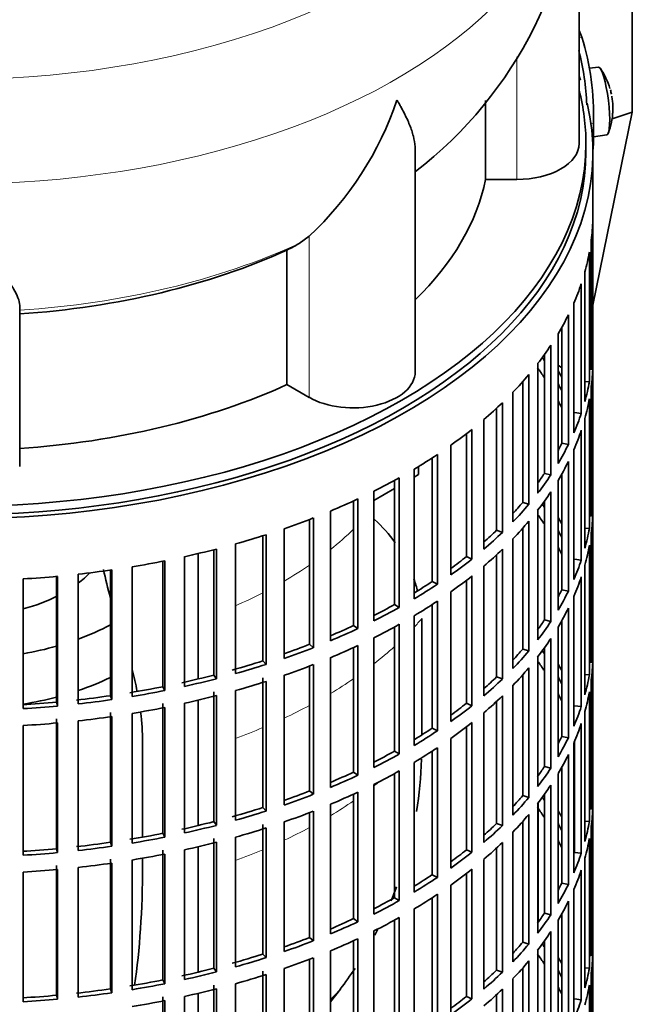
# Model space of a CAD drawing. Header units: millimetres. Extents: x -303 to -74, y -428 to 1006.
# Tile 4 of 26: x -92 to -74, y -406 to -377. Entities that reach past the tile are written whole.
import ezdxf

# ---------------------------------------------------------------- set-up
doc = ezdxf.new("R2010")
doc.units = ezdxf.units.MM
for name, color, linetype in [('M5X8_UNI7687', 7, 'Continuous'), ('VSI134_DIFFUSORE', 7, 'Continuous'), ('VSI134_FILTRO_A', 7, 'Continuous'), ('VSI134_GIUNTO_8×', 7, 'Continuous'), ('VSI134_SUPPORTO_', 7, 'Continuous'), ('VSI134_TERMINALE', 7, 'Continuous')]:
    doc.layers.add(name, color=color, linetype=linetype)

# ---------------------------------------------------------------- blocks, each defined once
blk = doc.blocks.new('SE4')
at = {"layer": 'M5X8_UNI7687', "color": 7, "linetype": 'Continuous', "lineweight": 35}
for p, q in [((-74.82, -378.834), (-75.081, -378.858)), ((-74.966, -380.85), (-74.58, -380.791))]:
    blk.add_line(p, q, dxfattribs=at)
for centre, radius, start, end in [((-76.403, -380.021), 2, 16.6957, 35.0127), ((-76.403, -380.021), 2, 11.8797, 13.5278), ((-1.183, -368.71), 74.068, 188.50644, 188.61408), ((-76.403, -380.021), 2, 338.98, 357.2751)]:
    blk.add_arc(centre, radius, start, end, dxfattribs=at)
for centre, major_axis, ratio, start_param, end_param in [((-74.701, -379.813), (0.12, -0.979), 0.169759, 0.004788, 3.136805), ((-76.407, -380.004), (-1.956, -0.416), 0.810411, 3.163117, 3.206609), ((-76.401, -380.046), (-1.989, -0.211), 0.589949, 3.053564, 3.168123), ((-76.099, -379.622), (1.472, -1.124), 0.747167, 0.443437, 0.593129)]:
    blk.add_ellipse(centre, major_axis=major_axis, ratio=ratio, start_param=start_param, end_param=end_param, dxfattribs=at)
at = {"layer": 'VSI134_DIFFUSORE', "color": 7, "linetype": 'Continuous', "lineweight": 35}
for p, q in [((-75.384, -381.044), (-75.384, -372.433)), ((-78.089, -379.794), (-78.089, -382.083)), ((-80.129, -387.657), (-80.129, -381.2)), ((-78.089, -382.083), (-77.184, -382.083)), ((-83.201, -383.723), (-83.486, -383.933)), ((-83.842, -384.127), (-83.842, -388.023)), ((-91.584, -390.397), (-91.584, -385.728)), ((-83.842, -388.023), (-83.201, -388.392))]:
    blk.add_line(p, q, dxfattribs=at)
at = {"layer": 'VSI134_DIFFUSORE', "color": 4, "linetype": 'Continuous', "lineweight": 9}
for p, q in [((-77.184, -382.083), (-77.184, -378.529)), ((-83.201, -388.392), (-83.201, -383.723))]:
    blk.add_line(p, q, dxfattribs=at)
at = {"layer": 'VSI134_DIFFUSORE', "color": 7, "linetype": 'Continuous', "lineweight": 35}
for centre, radius, start, end in [((-87.563, -372.227), 12.168, 307.7099, 359.0289), ((-89.702, -376.732), 9.546, 312.9143, 341.3628), ((-85.068, -381.455), 2.94, 294.6434, 302.5491)]:
    blk.add_arc(centre, radius, start, end, dxfattribs=at)
at = {"layer": 'VSI134_DIFFUSORE', "color": 4, "linetype": 'Continuous', "lineweight": 9}
for centre, major_axis, start_param, end_param in [((-93.384, -369.289), (17.133, 0), 2.81047, 6.283185), ((-93.384, -371.84), (-17.966, 0), 0, 3.209618), ((-93.384, -376.749), (15.9, 0), 4.82584, 5.384336)]:
    blk.add_ellipse(centre, major_axis=major_axis, ratio=0.57735, start_param=start_param, end_param=end_param, dxfattribs=at)
at = {"layer": 'VSI134_DIFFUSORE', "color": 7, "linetype": 'Continuous', "lineweight": 35}
for centre, major_axis, start_param, end_param in [((-77.184, -381.044), (-1.8, 0), 1.570796, 3.141593), ((-93.384, -381.044), (15.4, 0), 5.749077, 6.166034), ((-93.384, -377.148), (15.4, 0), 4.82954, 5.380636), ((-81.929, -387.657), (-1.8, 0), 0.785398, 3.141593), ((-93.384, -381.044), (15.4, 0), 4.82954, 5.380636)]:
    blk.add_ellipse(centre, major_axis=major_axis, ratio=0.57735, start_param=start_param, end_param=end_param, dxfattribs=at)
for points, knots in [([(-80.129, -381.219), (-80.129, -381.192), (-80.13, -381.165), (-80.139, -381.038), (-80.156, -380.935), (-80.21, -380.722), (-80.247, -380.613), (-80.337, -380.387), (-80.39, -380.271), (-80.482, -380.092), (-80.514, -380.032), (-80.565, -379.939), (-80.583, -379.908), (-80.619, -379.846), (-80.637, -379.814), (-80.656, -379.782)], [0.4658143, 0.4658143, 0.4658143, 0.4658143, 0.5, 0.5, 0.625, 0.625, 0.75, 0.75, 0.875, 0.875, 0.9375, 0.9375, 0.96875, 0.96875, 1, 1, 1, 1]), ([(-91.584, -385.728), (-91.584, -385.664), (-91.602, -385.592), (-91.664, -385.432), (-91.709, -385.344), (-91.791, -385.2), (-91.821, -385.15), (-91.886, -385.047), (-91.92, -384.994), (-92.028, -384.83), (-92.107, -384.714), (-92.276, -384.47), (-92.367, -384.341), (-92.556, -384.071), (-92.655, -383.929), (-92.857, -383.633), (-92.961, -383.48), (-93.118, -383.241), (-93.171, -383.16), (-93.251, -383.037), (-93.277, -382.995), (-93.331, -382.911), (-93.357, -382.868), (-93.384, -382.826)], [0, 0, 0, 0, 0.125, 0.125, 0.25, 0.25, 0.3125, 0.3125, 0.375, 0.375, 0.5, 0.5, 0.625, 0.625, 0.75, 0.75, 0.875, 0.875, 0.9375, 0.9375, 0.96875, 0.96875, 1, 1, 1, 1])]:
    blk.add_open_spline(points, degree=3, knots=knots, dxfattribs=at)
at = {"layer": 'VSI134_FILTRO_A', "color": 7, "linetype": 'Continuous', "lineweight": 35}
for p, q in [((-74.984, -414.112), (-74.984, -381.289)), ((-74.986, -383.26), (-74.986, -387.016)), ((-75.03, -383.837), (-75.03, -387.593)), ((-75.083, -384.185), (-75.083, -387.941)), ((-75.213, -384.757), (-75.213, -388.513)), ((-75.318, -385.102), (-75.318, -388.858)), ((-75.535, -385.665), (-75.535, -389.421)), ((-75.692, -386.003), (-75.692, -389.759)), ((-75.882, -386.364), (-75.882, -389.724)), ((-75.992, -386.554), (-75.992, -390.31)), ((-76.199, -386.882), (-76.199, -390.638)), ((-76.384, -387.15), (-76.384, -390.594)), ((-75.03, -387.015), (-74.986, -387.016)), ((-76.582, -387.416), (-76.582, -391.171)), ((-74.986, -387.506), (-74.986, -391.262)), ((-76.838, -387.732), (-76.838, -391.488)), ((-77.015, -387.937), (-77.015, -391.435)), ((-75.213, -387.931), (-75.083, -387.941)), ((-75.03, -388.082), (-75.03, -391.838)), ((-77.3, -388.245), (-77.3, -392)), ((-77.602, -388.547), (-77.602, -392.303)), ((-75.083, -388.431), (-75.083, -392.187)), ((-77.771, -388.707), (-77.771, -392.241)), ((-75.514, -388.833), (-75.318, -388.858)), ((-78.14, -389.034), (-78.14, -392.79)), ((-75.213, -389.003), (-75.213, -392.759)), ((-78.646, -389.445), (-78.646, -393.006)), ((-78.487, -389.321), (-78.487, -393.077)), ((-75.318, -389.347), (-75.318, -393.103)), ((-79.096, -389.779), (-79.096, -393.535)), ((-75.882, -389.724), (-75.692, -389.759)), ((-79.485, -390.047), (-79.485, -393.802)), ((-75.535, -389.911), (-75.535, -393.667)), ((-79.633, -390.143), (-79.633, -393.724)), ((-75.692, -390.249), (-75.692, -394.005)), ((-80.161, -390.472), (-80.161, -394.228)), ((-76.384, -390.594), (-76.199, -390.638)), ((-75.882, -390.61), (-75.882, -393.97)), ((-80.724, -390.794), (-80.724, -394.39)), ((-80.589, -390.719), (-80.589, -394.475)), ((-75.992, -390.799), (-75.992, -394.555)), ((-81.326, -391.109), (-81.326, -394.865)), ((-76.199, -391.128), (-76.199, -394.884)), ((-81.912, -391.391), (-81.912, -394.998)), ((-81.79, -391.334), (-81.79, -395.09)), ((-77.015, -391.435), (-76.838, -391.488)), ((-76.384, -391.396), (-76.384, -394.84)), ((-75.03, -391.26), (-74.986, -391.262)), ((-82.583, -391.686), (-82.583, -395.442)), ((-76.582, -391.661), (-76.582, -395.417)), ((-74.986, -391.751), (-74.986, -395.507)), ((-83.187, -391.928), (-83.187, -395.545)), ((-83.079, -391.886), (-83.079, -395.642)), ((-76.838, -391.978), (-76.838, -395.734)), ((-83.923, -392.196), (-83.923, -395.952)), ((-77.771, -392.241), (-77.602, -392.303)), ((-77.015, -392.183), (-77.015, -395.681)), ((-75.213, -392.177), (-75.083, -392.187)), ((-75.03, -392.328), (-75.03, -396.084)), ((-85.334, -392.638), (-85.334, -396.394)), ((-84.54, -392.401), (-84.54, -396.025)), ((-84.447, -392.371), (-84.447, -396.127)), ((-77.3, -392.49), (-77.3, -396.246)), ((-85.96, -392.805), (-85.96, -396.435)), ((-85.883, -392.786), (-85.883, -396.541)), ((-77.602, -392.793), (-77.602, -396.549)), ((-75.083, -392.676), (-75.083, -396.432)), ((-87.436, -393.138), (-87.436, -396.772)), ((-87.376, -393.126), (-87.376, -396.882)), ((-86.807, -393.006), (-86.807, -396.762)), ((-78.646, -393.006), (-78.487, -393.077)), ((-77.771, -392.952), (-77.771, -396.487)), ((-75.514, -393.078), (-75.318, -393.103)), ((-88.958, -393.396), (-88.958, -397.033)), ((-88.915, -393.39), (-88.915, -397.146)), ((-88.33, -393.3), (-88.33, -397.056)), ((-78.14, -393.28), (-78.14, -397.036)), ((-75.213, -393.249), (-75.213, -397.005)), ((-91.479, -393.651), (-91.479, -397.407)), ((-90.513, -393.578), (-90.513, -397.217)), ((-90.487, -393.576), (-90.487, -397.332)), ((-89.891, -393.515), (-89.891, -397.271)), ((-79.633, -393.724), (-79.485, -393.802)), ((-78.646, -393.691), (-78.646, -397.252)), ((-78.487, -393.566), (-78.487, -397.322)), ((-75.318, -393.593), (-75.318, -397.349)), ((-79.096, -394.024), (-79.096, -397.78)), ((-75.882, -393.97), (-75.692, -394.005)), ((-79.485, -394.292), (-79.485, -398.048)), ((-75.535, -394.157), (-75.535, -397.913)), ((-80.724, -394.39), (-80.589, -394.475)), ((-79.633, -394.389), (-79.633, -397.97)), ((-75.692, -394.495), (-75.692, -398.25)), ((-80.161, -394.718), (-80.161, -398.474)), ((-76.384, -394.84), (-76.199, -394.884)), ((-75.882, -394.856), (-75.882, -398.216)), ((-81.912, -394.998), (-81.79, -395.09)), ((-80.724, -395.04), (-80.724, -398.636)), ((-80.589, -394.965), (-80.589, -398.721)), ((-75.992, -395.045), (-75.992, -398.801)), ((-81.326, -395.355), (-81.326, -399.111)), ((-76.199, -395.374), (-76.199, -399.13)), ((-83.187, -395.545), (-83.079, -395.642)), ((-81.912, -395.637), (-81.912, -399.244)), ((-81.79, -395.58), (-81.79, -399.336)), ((-77.015, -395.681), (-76.838, -395.734)), ((-76.384, -395.642), (-76.384, -399.085)), ((-75.03, -395.506), (-74.986, -395.507)), ((-84.54, -396.025), (-84.447, -396.127)), ((-82.583, -395.931), (-82.583, -399.687)), ((-76.582, -395.907), (-76.582, -399.663)), ((-74.986, -395.997), (-74.986, -399.753)), ((-83.187, -396.174), (-83.187, -399.79)), ((-83.079, -396.132), (-83.079, -399.888)), ((-76.838, -396.224), (-76.838, -399.98)), ((-85.96, -396.435), (-85.883, -396.541)), ((-84.54, -396.515), (-84.54, -400.27)), ((-84.447, -396.617), (-84.447, -400.373)), ((-83.923, -396.442), (-83.923, -400.198)), ((-77.771, -396.487), (-77.602, -396.549)), ((-77.015, -396.429), (-77.015, -399.927)), ((-75.213, -396.422), (-75.083, -396.432)), ((-75.03, -396.574), (-75.03, -400.33)), ((-87.436, -396.772), (-87.376, -396.882)), ((-85.96, -396.925), (-85.96, -400.68)), ((-85.334, -396.884), (-85.334, -400.639)), ((-77.3, -396.736), (-77.3, -400.492)), ((-75.083, -396.922), (-75.083, -400.678)), ((-88.958, -397.033), (-88.915, -397.146)), ((-85.883, -397.031), (-85.883, -400.787)), ((-77.771, -397.198), (-77.771, -400.733)), ((-77.602, -397.039), (-77.602, -400.795)), ((-90.513, -397.217), (-90.487, -397.332)), ((-87.436, -397.262), (-87.436, -401.018)), ((-87.376, -397.372), (-87.376, -401.128)), ((-86.807, -397.252), (-86.807, -401.008)), ((-78.646, -397.252), (-78.487, -397.322)), ((-75.514, -397.324), (-75.318, -397.349)), ((-75.213, -397.495), (-75.213, -401.251)), ((-90.513, -397.707), (-90.513, -401.463)), ((-89.891, -397.761), (-89.891, -401.517)), ((-88.958, -397.523), (-88.958, -401.279)), ((-88.915, -397.636), (-88.915, -401.392)), ((-88.33, -397.545), (-88.33, -401.301)), ((-78.14, -397.526), (-78.14, -401.282)), ((-91.479, -397.897), (-91.479, -401.653)), ((-90.487, -397.822), (-90.487, -401.577)), ((-79.633, -397.97), (-79.485, -398.048)), ((-78.646, -397.937), (-78.646, -401.498)), ((-78.487, -397.812), (-78.487, -401.568)), ((-75.318, -397.839), (-75.318, -401.595)), ((-79.096, -398.27), (-79.096, -402.026)), ((-75.882, -398.216), (-75.692, -398.25)), ((-75.514, -398.353), (-75.514, -401.57)), ((-80.724, -398.636), (-80.589, -398.721)), ((-79.633, -398.635), (-79.633, -402.216)), ((-79.485, -398.538), (-79.485, -402.294)), ((-75.535, -398.403), (-75.535, -402.159)), ((-75.692, -398.74), (-75.692, -402.496)), ((-80.161, -398.964), (-80.161, -402.72)), ((-76.384, -399.085), (-76.199, -399.13)), ((-75.882, -399.102), (-75.882, -402.462)), ((-81.912, -399.244), (-81.79, -399.336)), ((-80.724, -399.286), (-80.724, -402.882)), ((-80.589, -399.211), (-80.589, -402.967)), ((-75.992, -399.291), (-75.992, -403.047)), ((-81.326, -399.601), (-81.326, -403.357)), ((-76.199, -399.62), (-76.199, -403.375)), ((-75.03, -399.752), (-74.986, -399.753)), ((-83.187, -399.79), (-83.079, -399.888)), ((-81.912, -399.882), (-81.912, -403.49)), ((-81.79, -399.826), (-81.79, -403.582)), ((-77.015, -399.927), (-76.838, -399.98)), ((-76.384, -399.887), (-76.384, -403.331)), ((-84.54, -400.27), (-84.447, -400.373)), ((-82.583, -400.177), (-82.583, -403.933)), ((-76.582, -400.153), (-76.582, -403.909)), ((-74.986, -400.243), (-74.986, -403.999)), ((-83.187, -400.419), (-83.187, -404.036)), ((-83.079, -400.378), (-83.079, -404.134)), ((-76.838, -400.47), (-76.838, -404.226)), ((-85.96, -400.68), (-85.883, -400.787)), ((-84.54, -400.76), (-84.54, -404.516)), ((-84.447, -400.863), (-84.447, -404.619)), ((-83.923, -400.688), (-83.923, -404.444)), ((-77.771, -400.733), (-77.602, -400.795)), ((-77.015, -400.675), (-77.015, -404.172)), ((-75.213, -400.668), (-75.083, -400.678)), ((-75.03, -400.82), (-75.03, -404.576)), ((-87.436, -401.018), (-87.376, -401.128)), ((-85.96, -401.17), (-85.96, -404.926)), ((-85.334, -401.129), (-85.334, -404.885)), ((-77.3, -400.982), (-77.3, -404.738)), ((-75.083, -401.168), (-75.083, -404.924)), ((-90.513, -401.463), (-90.487, -401.577)), ((-88.958, -401.279), (-88.915, -401.392)), ((-85.883, -401.277), (-85.883, -405.033)), ((-77.771, -401.444), (-77.771, -404.978)), ((-77.602, -401.285), (-77.602, -405.041)), ((-88.958, -401.769), (-88.958, -405.525)), ((-87.436, -401.507), (-87.436, -405.263)), ((-87.376, -401.618), (-87.376, -405.373)), ((-86.807, -401.498), (-86.807, -405.254)), ((-78.646, -401.498), (-78.487, -401.568)), ((-78.14, -401.772), (-78.14, -405.527)), ((-75.514, -401.57), (-75.318, -401.595)), ((-75.213, -401.74), (-75.213, -405.496)), ((-90.513, -401.953), (-90.513, -405.709)), ((-89.891, -402.007), (-89.891, -405.763)), ((-88.915, -401.882), (-88.915, -405.638)), ((-88.33, -401.791), (-88.33, -405.547)), ((-78.487, -402.058), (-78.487, -405.814)), ((-91.479, -402.143), (-91.479, -405.899)), ((-90.487, -402.067), (-90.487, -405.823)), ((-79.633, -402.216), (-79.485, -402.294)), ((-78.646, -402.182), (-78.646, -405.744)), ((-75.318, -402.085), (-75.318, -405.841)), ((-79.096, -402.516), (-79.096, -406.272)), ((-75.882, -402.462), (-75.692, -402.496)), ((-80.724, -402.882), (-80.589, -402.967)), ((-79.633, -402.881), (-79.633, -406.462)), ((-79.485, -402.784), (-79.485, -406.54)), ((-75.535, -402.648), (-75.535, -406.404)), ((-75.692, -402.986), (-75.692, -406.742)), ((-80.589, -403.457), (-80.589, -407.213)), ((-80.161, -403.21), (-80.161, -406.965)), ((-76.384, -403.331), (-76.199, -403.375)), ((-75.882, -403.347), (-75.882, -406.707)), ((-81.912, -403.49), (-81.79, -403.582)), ((-80.724, -403.531), (-80.724, -407.127)), ((-75.992, -403.537), (-75.992, -407.293)), ((-83.187, -404.036), (-83.079, -404.134)), ((-81.326, -403.847), (-81.326, -407.603)), ((-76.199, -403.865), (-76.199, -407.621)), ((-75.03, -403.998), (-74.986, -403.999)), ((-81.912, -404.128), (-81.912, -407.736)), ((-81.79, -404.072), (-81.79, -407.827)), ((-77.015, -404.172), (-76.838, -404.226)), ((-76.384, -404.133), (-76.384, -407.577)), ((-84.54, -404.516), (-84.447, -404.619)), ((-83.079, -404.624), (-83.079, -408.379)), ((-82.583, -404.423), (-82.583, -408.179)), ((-76.582, -404.399), (-76.582, -408.155)), ((-74.986, -404.489), (-74.986, -408.245)), ((-83.187, -404.665), (-83.187, -408.282)), ((-76.838, -404.716), (-76.838, -408.471)), ((-85.96, -404.926), (-85.883, -405.033)), ((-84.54, -405.006), (-84.54, -408.762)), ((-84.447, -405.109), (-84.447, -408.864)), ((-83.923, -404.934), (-83.923, -408.69)), ((-77.771, -404.978), (-77.602, -405.041)), ((-77.015, -404.921), (-77.015, -408.418)), ((-75.213, -404.914), (-75.083, -404.924)), ((-75.03, -405.066), (-75.03, -408.821)), ((-87.436, -405.263), (-87.376, -405.373)), ((-85.96, -405.416), (-85.96, -409.172)), ((-85.334, -405.375), (-85.334, -409.131)), ((-77.3, -405.228), (-77.3, -408.984)), ((-75.083, -405.414), (-75.083, -409.17)), ((-90.513, -405.709), (-90.487, -405.823)), ((-88.958, -405.525), (-88.915, -405.638)), ((-87.436, -405.753), (-87.436, -409.509)), ((-86.807, -405.744), (-86.807, -409.5)), ((-85.883, -405.523), (-85.883, -409.279)), ((-78.646, -405.744), (-78.487, -405.814)), ((-77.771, -405.69), (-77.771, -409.224)), ((-77.602, -405.53), (-77.602, -409.286)), ((-87.376, -405.863), (-87.376, -409.619)), ((-75.514, -405.816), (-75.318, -405.841))]:
    blk.add_line(p, q, dxfattribs=at)
for centre, major_axis, start_param, end_param in [((-93.384, -381.289), (-18.4, 0), -0.208894, 3.275404), ((-93.384, -381.289), (-18.4, 0), 3.339221, 3.350487), ((-93.384, -381.289), (-18.2, 0), 0, 3.141593), ((-93.384, -383.085), (18.4, 0), 6.212375, 6.266729), ((-93.384, -383.085), (18.4, 0), -0.158077, -0.103722), ((-93.384, -383.085), (18.4, 0), -0.245343, -0.190989), ((-93.384, -383.085), (18.4, 0), -0.33261, -0.278255), ((-93.384, -383.085), (18.4, 0), -0.419876, -0.365522), ((-93.384, -386.841), (18.4, 0), 6.212375, 6.266729), ((-93.384, -391.087), (18.2, 0), 0.365223, 0.374965), ((-93.384, -387.331), (18.4, 0), 6.212375, 6.266729), ((-93.384, -383.085), (18.4, 0), -0.507143, -0.452788), ((-93.384, -391.577), (18.2, 0), 0.365223, 0.394539), ((-93.384, -391.087), (18.4, 0), 0.313806, 0.33261), ((-93.384, -391.087), (18.2, 0), 0.277957, 0.299174), ((-93.384, -386.841), (18.4, 0), -0.158077, -0.103722), ((-93.384, -383.085), (18.4, 0), -0.594409, -0.540055), ((-93.384, -391.577), (18.2, 0), 0.277957, 0.299174), ((-93.384, -387.331), (18.4, 0), -0.158077, -0.103722), ((-93.384, -386.841), (18.4, 0), -0.245343, -0.190989), ((-93.384, -383.085), (18.4, 0), -0.681676, -0.627321), ((-93.384, -387.331), (18.4, 0), -0.245343, -0.190989), ((-93.384, -386.841), (18.2, 0), -0.299174, -0.277957), ((-93.384, -386.841), (18.4, 0), -0.33261, -0.278255), ((-93.384, -383.085), (18.4, 0), -0.768942, -0.714588), ((-93.384, -387.331), (18.4, 0), -0.33261, -0.278255), ((-93.384, -386.841), (18.2, 0), -0.394539, -0.365223), ((-93.384, -386.841), (18.4, 0), -0.419876, -0.365522), ((-93.384, -383.085), (18.4, 0), -0.856209, -0.801854), ((-93.384, -387.331), (18.4, 0), -0.419876, -0.365522), ((-93.384, -383.085), (18.4, 0), -0.943475, -0.889121), ((-93.384, -386.841), (18.2, 0), -0.486998, -0.45249), ((-93.384, -386.841), (18.4, 0), -0.507143, -0.452788), ((-93.384, -395.332), (18.2, 0), 0.365223, 0.374965), ((-93.384, -391.087), (18.4, 0), 6.212375, 6.266729), ((-93.384, -395.822), (18.2, 0), 0.365223, 0.394539), ((-93.384, -391.577), (18.4, 0), 6.212375, 6.266729), ((-93.384, -383.085), (18.4, 0), -1.030742, -0.976387), ((-93.384, -387.331), (18.4, 0), -0.507143, -0.452788), ((-93.384, -395.332), (18.4, 0), 0.313806, 0.33261), ((-93.384, -386.841), (18.2, 0), -0.577951, -0.539756), ((-93.384, -386.841), (18.4, 0), -0.594409, -0.540055), ((-93.384, -395.332), (18.2, 0), 0.277957, 0.299174), ((-93.384, -391.087), (18.4, 0), -0.158077, -0.103722), ((-93.384, -383.085), (18.4, 0), -1.118008, -1.063654), ((-93.384, -383.085), (18.4, 0), -1.205275, -1.15092), ((-93.384, -387.331), (18.4, 0), -0.594409, -0.540055), ((-93.384, -395.822), (18.2, 0), 0.277957, 0.299174), ((-93.384, -391.577), (18.4, 0), -0.158077, -0.103722), ((-93.384, -383.085), (18.4, 0), -1.292541, -1.238186), ((-93.384, -386.841), (18.2, 0), -0.668018, -0.627022), ((-93.384, -386.841), (18.4, 0), -0.681676, -0.627321), ((-93.384, -391.087), (18.4, 0), -0.245343, -0.190989), ((-93.384, -383.085), (18.4, 0), -1.379807, -1.325453), ((-93.384, -383.085), (18.4, 0), -1.467074, -1.412719), ((-93.384, -386.841), (18.2, 0), -0.757518, -0.714289), ((-93.384, -387.331), (18.4, 0), -0.681676, -0.627321), ((-93.384, -391.577), (18.4, 0), -0.245343, -0.190989), ((-93.384, -386.841), (18.4, 0), -0.768942, -0.714588), ((-93.384, -391.087), (18.2, 0), -0.299174, -0.277957), ((-93.384, -391.087), (18.4, 0), -0.33261, -0.278255), ((-93.384, -387.331), (18.4, 0), -0.768942, -0.714588), ((-93.384, -386.841), (18.2, 0), -0.846635, -0.801555), ((-93.384, -386.841), (18.4, 0), -0.856209, -0.801854), ((-93.384, -391.577), (18.4, 0), -0.33261, -0.278255), ((-93.384, -391.087), (18.2, 0), -0.394539, -0.365223), ((-93.384, -391.087), (18.4, 0), -0.419876, -0.365522), ((-93.384, -386.841), (18.2, 0), -0.935485, -0.888822), ((-93.384, -386.841), (18.4, 0), -0.943475, -0.889121), ((-93.384, -387.331), (18.4, 0), -0.856209, -0.801854), ((-93.384, -391.577), (18.4, 0), -0.419876, -0.365522), ((-93.384, -386.841), (18.2, 0), -1.024141, -0.976088), ((-93.384, -386.841), (18.4, 0), -1.030742, -0.976387), ((-93.384, -387.331), (18.4, 0), -0.943475, -0.889121), ((-93.384, -391.087), (18.2, 0), -0.486998, -0.45249), ((-93.384, -391.087), (18.4, 0), -0.507143, -0.452788), ((-93.384, -399.578), (18.2, 0), 0.365223, 0.374965), ((-93.384, -395.332), (18.4, 0), 6.212375, 6.266729), ((-93.384, -386.841), (18.2, 0), -1.118307, -1.063355), ((-93.384, -400.068), (18.2, 0), 0.365223, 0.394539), ((-93.384, -395.822), (18.4, 0), 6.212375, 6.266729), ((-93.384, -386.841), (18.4, 0), -1.118008, -1.063654), ((-93.384, -387.331), (18.4, 0), -1.030742, -0.976387), ((-93.384, -391.577), (18.4, 0), -0.507143, -0.452788), ((-93.384, -399.578), (18.4, 0), 0.313806, 0.33261), ((-93.384, -386.841), (18.2, 0), -1.205573, -1.150621), ((-93.384, -386.841), (18.4, 0), -1.205275, -1.15092), ((-93.384, -387.331), (18.4, 0), -1.118008, -1.063654), ((-93.384, -391.087), (18.2, 0), -0.577951, -0.539756), ((-93.384, -391.087), (18.4, 0), -0.594409, -0.540055), ((-93.384, -399.578), (18.2, 0), 0.277957, 0.299174), ((-93.384, -395.332), (18.4, 0), -0.158077, -0.103722), ((-93.384, -386.841), (18.2, 0), -1.29284, -1.237888), ((-93.384, -386.841), (18.4, 0), -1.292541, -1.238186), ((-93.384, -395.822), (18.4, 0), -0.158077, -0.103722), ((-93.384, -386.841), (18.2, 0), -1.380106, -1.325154), ((-93.384, -386.841), (18.4, 0), -1.379807, -1.325453), ((-93.384, -387.331), (18.4, 0), -1.205275, -1.15092), ((-93.384, -391.577), (18.4, 0), -0.594409, -0.540055), ((-93.384, -400.068), (18.2, 0), 0.277957, 0.299174), ((-93.384, -386.841), (18.2, 0), -1.467373, -1.412421), ((-93.384, -386.841), (18.4, 0), -1.467074, -1.412719), ((-93.384, -387.331), (18.4, 0), -1.292541, -1.238186), ((-93.384, -391.087), (18.2, 0), -0.668018, -0.627022), ((-93.384, -391.087), (18.4, 0), -0.681676, -0.627321), ((-93.384, -395.332), (18.4, 0), -0.245343, -0.190989), ((-93.384, -387.331), (18.4, 0), -1.379807, -1.325453), ((-93.384, -387.331), (18.4, 0), -1.467074, -1.412719), ((-93.384, -391.087), (18.2, 0), -0.757518, -0.714289), ((-93.384, -391.087), (18.4, 0), -0.768942, -0.714588), ((-93.384, -391.577), (18.4, 0), -0.681676, -0.627321), ((-93.384, -395.822), (18.4, 0), -0.245343, -0.190989), ((-93.384, -395.332), (18.2, 0), -0.299174, -0.277957), ((-93.384, -395.332), (18.4, 0), -0.33261, -0.278255), ((-93.384, -391.087), (18.2, 0), -0.846635, -0.801555), ((-93.384, -391.577), (18.4, 0), -0.768942, -0.714588), ((-93.384, -391.087), (18.4, 0), -0.856209, -0.801854), ((-93.384, -395.822), (18.4, 0), -0.33261, -0.278255), ((-93.384, -395.332), (18.2, 0), -0.394539, -0.365223), ((-93.384, -395.332), (18.4, 0), -0.419876, -0.365522), ((-93.384, -391.087), (18.2, 0), -0.935485, -0.888822), ((-93.384, -391.087), (18.4, 0), -0.943475, -0.889121), ((-93.384, -391.577), (18.4, 0), -0.856209, -0.801854), ((-93.384, -395.822), (18.4, 0), -0.419876, -0.365522), ((-93.384, -399.578), (18.4, 0), 6.212375, 6.266729), ((-93.384, -391.087), (18.2, 0), -1.024141, -0.976088), ((-93.384, -391.087), (18.4, 0), -1.030742, -0.976387), ((-93.384, -391.577), (18.4, 0), -0.943475, -0.889121), ((-93.384, -395.332), (18.2, 0), -0.486998, -0.45249), ((-93.384, -395.332), (18.4, 0), -0.507143, -0.452788), ((-93.384, -403.824), (18.2, 0), 0.365223, 0.374965), ((-93.384, -391.087), (18.2, 0), -1.118307, -1.063355), ((-93.384, -404.314), (18.2, 0), 0.365223, 0.394539), ((-93.384, -400.068), (18.4, 0), 6.212375, 6.266729), ((-93.384, -391.087), (18.4, 0), -1.118008, -1.063654), ((-93.384, -391.577), (18.4, 0), -1.030742, -0.976387), ((-93.384, -395.822), (18.4, 0), -0.507143, -0.452788), ((-93.384, -403.824), (18.4, 0), 0.313806, 0.33261), ((-93.384, -391.087), (18.2, 0), -1.205573, -1.150621), ((-93.384, -391.087), (18.4, 0), -1.205275, -1.15092), ((-93.384, -391.577), (18.4, 0), -1.118008, -1.063654), ((-93.384, -395.332), (18.2, 0), -0.577951, -0.539756), ((-93.384, -395.332), (18.4, 0), -0.594409, -0.540055), ((-93.384, -403.824), (18.2, 0), 0.277957, 0.299174), ((-93.384, -399.578), (18.4, 0), -0.158077, -0.103722), ((-93.384, -391.087), (18.2, 0), -1.29284, -1.237888), ((-93.384, -391.087), (18.4, 0), -1.292541, -1.238186), ((-93.384, -400.068), (18.4, 0), -0.158077, -0.103722), ((-93.384, -391.087), (18.2, 0), -1.467373, -1.412421), ((-93.384, -391.087), (18.2, 0), -1.380106, -1.325154), ((-93.384, -391.087), (18.4, 0), -1.379807, -1.325453), ((-93.384, -391.577), (18.4, 0), -1.205275, -1.15092), ((-93.384, -395.822), (18.4, 0), -0.594409, -0.540055), ((-93.384, -404.314), (18.2, 0), 0.277957, 0.299174), ((-93.384, -391.087), (18.4, 0), -1.467074, -1.412719), ((-93.384, -391.577), (18.4, 0), -1.292541, -1.238186), ((-93.384, -395.332), (18.2, 0), -0.668018, -0.627022), ((-93.384, -395.332), (18.4, 0), -0.681676, -0.627321), ((-93.384, -399.578), (18.4, 0), -0.245343, -0.190989), ((-93.384, -391.577), (18.4, 0), -1.379807, -1.325453), ((-93.384, -395.822), (18.4, 0), -0.681676, -0.627321), ((-93.384, -391.577), (18.4, 0), -1.467074, -1.412719), ((-93.384, -395.332), (18.2, 0), -0.757518, -0.714289), ((-93.384, -395.332), (18.4, 0), -0.768942, -0.714588), ((-93.384, -400.068), (18.4, 0), -0.245343, -0.190989), ((-93.384, -399.578), (18.2, 0), -0.299174, -0.277957), ((-93.384, -399.578), (18.4, 0), -0.33261, -0.278255), ((-93.384, -395.332), (18.2, 0), -0.846635, -0.801555), ((-93.384, -395.822), (18.4, 0), -0.768942, -0.714588), ((-93.384, -395.332), (18.4, 0), -0.856209, -0.801854), ((-93.384, -400.068), (18.4, 0), -0.33261, -0.278255), ((-93.384, -395.822), (18.4, 0), -0.856209, -0.801854), ((-93.384, -399.578), (18.2, 0), -0.394539, -0.365223), ((-93.384, -399.578), (18.4, 0), -0.419876, -0.365522), ((-93.384, -395.332), (18.2, 0), -0.935485, -0.888822), ((-93.384, -395.332), (18.4, 0), -0.943475, -0.889121), ((-93.384, -395.332), (18.2, 0), -1.024141, -0.976088), ((-93.384, -400.068), (18.4, 0), -0.419876, -0.365522), ((-93.384, -403.824), (18.4, 0), 6.212375, 6.266729), ((-93.384, -395.332), (18.4, 0), -1.030742, -0.976387), ((-93.384, -395.822), (18.4, 0), -0.943475, -0.889121), ((-93.384, -399.578), (18.2, 0), -0.486998, -0.45249), ((-93.384, -399.578), (18.4, 0), -0.507143, -0.452788), ((-93.384, -408.07), (18.2, 0), 0.365223, 0.374965), ((-93.384, -395.332), (18.2, 0), -1.118307, -1.063355), ((-93.384, -395.332), (18.4, 0), -1.118008, -1.063654), ((-93.384, -395.822), (18.4, 0), -1.030742, -0.976387), ((-93.384, -408.56), (18.2, 0), 0.365223, 0.394539), ((-93.384, -408.07), (18.4, 0), 0.313806, 0.33261), ((-93.384, -404.314), (18.4, 0), 6.212375, 6.266729), ((-93.384, -400.068), (18.4, 0), -0.507143, -0.452788), ((-93.384, -395.332), (18.2, 0), -1.205573, -1.150621), ((-93.384, -395.332), (18.4, 0), -1.205275, -1.15092), ((-93.384, -395.822), (18.4, 0), -1.118008, -1.063654), ((-93.384, -399.578), (18.2, 0), -0.577951, -0.539756), ((-93.384, -399.578), (18.4, 0), -0.594409, -0.540055), ((-93.384, -408.07), (18.2, 0), 0.277957, 0.299174), ((-93.384, -403.824), (18.4, 0), -0.158077, -0.103722), ((-93.384, -395.332), (18.2, 0), -1.29284, -1.237888), ((-93.384, -395.332), (18.4, 0), -1.292541, -1.238186), ((-93.384, -408.56), (18.2, 0), 0.277957, 0.299174), ((-93.384, -404.314), (18.4, 0), -0.158077, -0.103722), ((-93.384, -395.332), (18.2, 0), -1.467373, -1.412421), ((-93.384, -395.332), (18.2, 0), -1.380106, -1.325154), ((-93.384, -395.332), (18.4, 0), -1.379807, -1.325453), ((-93.384, -395.822), (18.4, 0), -1.205275, -1.15092), ((-93.384, -399.578), (18.2, 0), -0.668018, -0.627022), ((-93.384, -400.068), (18.4, 0), -0.594409, -0.540055), ((-93.384, -395.332), (18.4, 0), -1.467074, -1.412719), ((-93.384, -395.822), (18.4, 0), -1.292541, -1.238186), ((-93.384, -399.578), (18.4, 0), -0.681676, -0.627321), ((-93.384, -403.824), (18.4, 0), -0.245343, -0.190989)]:
    blk.add_ellipse(centre, major_axis=major_axis, ratio=0.57735, start_param=start_param, end_param=end_param, dxfattribs=at)
at = {"layer": 'VSI134_GIUNTO_8×', "color": 7, "linetype": 'Continuous', "lineweight": 35}
for centre, major_axis, start_param, end_param in [((-93.384, -392.23), (-4.4, 0), -3.795301, -3.653859), ((-93.384, -392.23), (-4.4, 0), 2.018583, 2.287896), ((-93.384, -392.23), (-6.5, 0), -4.14508, -3.963396), ((-93.384, -392.23), (-6.5, 0), -4.414934, -4.255007), ((-93.384, -393.449), (-6.9, 0), -4.181601, -4.016029), ((-93.384, -393.449), (-6.9, 0), -4.432658, -4.283346)]:
    blk.add_ellipse(centre, major_axis=major_axis, ratio=0.57735, start_param=start_param, end_param=end_param, dxfattribs=at)
at = {"layer": 'VSI134_SUPPORTO_', "color": 7, "linetype": 'Continuous', "lineweight": 35}
for p, q in [((-75.184, -381.289), (-75.184, -381.044)), ((-80.033, -390.629), (-80.161, -390.703)), ((-80.033, -390.629), (-80.033, -390.395)), ((-80.724, -391.028), (-81.326, -391.376)), ((-86.419, -392.918), (-86.419, -396.549)), ((-79.939, -398.169), (-79.939, -394.801)), ((-86.419, -397.164), (-86.419, -400.795)), ((-88.026, -401.129), (-88.026, -398.354)), ((-76.569, -400.136), (-76.569, -403.599)), ((-86.419, -401.409), (-86.419, -405.04)), ((-88.026, -401.965), (-88.026, -401.74)), ((-86.419, -405.655), (-86.419, -409.286)), ((-82.583, -405.899), (-82.297, -405.531))]:
    blk.add_line(p, q, dxfattribs=at)
for centre, radius, start, end in [((-84.113, -395.027), 4.18, 35.4329, 47.7987), ((-84.113, -395.027), 4.18, 14.0259, 19.2298), ((-91.58, -398.504), 11.642, 350.6842, 358.1868), ((-91.58, -398.504), 11.642, 337.4118, 339.555), ((-91.58, -398.504), 11.642, 332.0207, 332.8941), ((-91.58, -398.504), 11.642, 322.877, 326.4969)]:
    blk.add_arc(centre, radius, start, end, dxfattribs=at)
for centre, major_axis, ratio, start_param, end_param in [((-93.384, -381.044), (18.2, 0), 0.57735, 2.993207, 6.283185), ((-93.384, -381.044), (18.2, 0), 0.57735, 0, 0.148034), ((-86.955, -393.197), (-1.628, 6.808), 0.31246, 1.522526, 1.643573), ((-89.174, -396.754), (0.698, -2.918), 0.31246, 1.44286, 1.661698), ((-89.174, -396.754), (0.698, -2.918), 0.31246, 0.917533, 1.237075), ((-94.915, -392.364), (4.187, -17.506), 0.31246, 0.65805, 0.917533)]:
    blk.add_ellipse(centre, major_axis=major_axis, ratio=ratio, start_param=start_param, end_param=end_param, dxfattribs=at)
at = {"layer": 'VSI134_SUPPORTO_', "color": 4, "linetype": 'Continuous', "lineweight": 9}
for centre, major_axis, start_param, end_param in [((-93.384, -388.301), (13.32, 0), -0.625209, -0.533057), ((-93.384, -388.301), (13.32, 0), -0.780897, -0.698932), ((-93.384, -388.301), (13.32, 0), -0.921885, -0.844673), ((-93.384, -390.961), (15, 0), -0.491682, -0.459415), ((-93.384, -390.961), (15, 0), -0.63707, -0.566131), ((-93.384, -390.961), (15, 0), -0.766956, -0.70007), ((-93.384, -390.961), (15, 0), -0.888301, -0.823319), ((-93.384, -390.961), (15, 0), -1.004352, -0.94022), ((-93.384, -394.498), (15, 0), -0.63707, -0.618187), ((-93.384, -394.498), (15, 0), -0.766956, -0.70007), ((-93.384, -394.498), (15, 0), -0.888301, -0.823319), ((-93.384, -394.498), (15, 0), -1.004352, -0.94022), ((-93.384, -402.254), (12.454, 0), -0.521266, -0.473078)]:
    blk.add_ellipse(centre, major_axis=major_axis, ratio=0.57735, start_param=start_param, end_param=end_param, dxfattribs=at)
at = {"layer": 'VSI134_TERMINALE', "color": 7, "linetype": 'Continuous', "lineweight": 35}
for p, q in [((-73.841, -374.626), (-73.841, -380.137)), ((-74.984, -385.721), (-73.841, -380.137)), ((-74.427, -380.331), (-73.841, -380.137)), ((-74.964, -380.452), (-74.964, -380.778)), ((-75.882, -387.539), (-75.992, -387.461))]:
    blk.add_line(p, q, dxfattribs=at)
at = {"layer": 'VSI134_TERMINALE', "color": 4, "linetype": 'Continuous', "lineweight": 9}
for p, q in [((-75.384, -377.967), (-75.3, -377.96)), ((-75.04, -380.458), (-74.964, -380.452)), ((-74.964, -380.778), (-75.005, -380.782))]:
    blk.add_line(p, q, dxfattribs=at)
at = {"layer": 'VSI134_TERMINALE', "color": 7, "linetype": 'Continuous', "lineweight": 35}
for centre, radius, start, end in [((-82.686, -380.225), 7.726, 358.3189, 17.0497), ((-82.536, -380.197), 7.38, 2.1286, 14.5372)]:
    blk.add_arc(centre, radius, start, end, dxfattribs=at)
blk.add_ellipse((-93.384, -380.472), major_axis=(18.6, 0), ratio=0.57735, start_param=0.236132, end_param=0.254688, dxfattribs=at)
blk.add_open_spline([(-74.964, -380.778), (-74.964, -380.876), (-74.965, -380.964), (-74.97, -381.086), (-74.972, -381.124), (-74.976, -381.176), (-74.977, -381.192), (-74.978, -381.207)], degree=3, knots=[0, 0, 0, 0, 0.125, 0.125, 0.1875, 0.1875, 0.2147272, 0.2147272, 0.2147272, 0.2147272], dxfattribs=at)

msp = doc.modelspace()

# ---------------------------------------------------------------- block references
msp.add_blockref('SE4', (0, 0))

doc.saveas('drawing.dxf')
